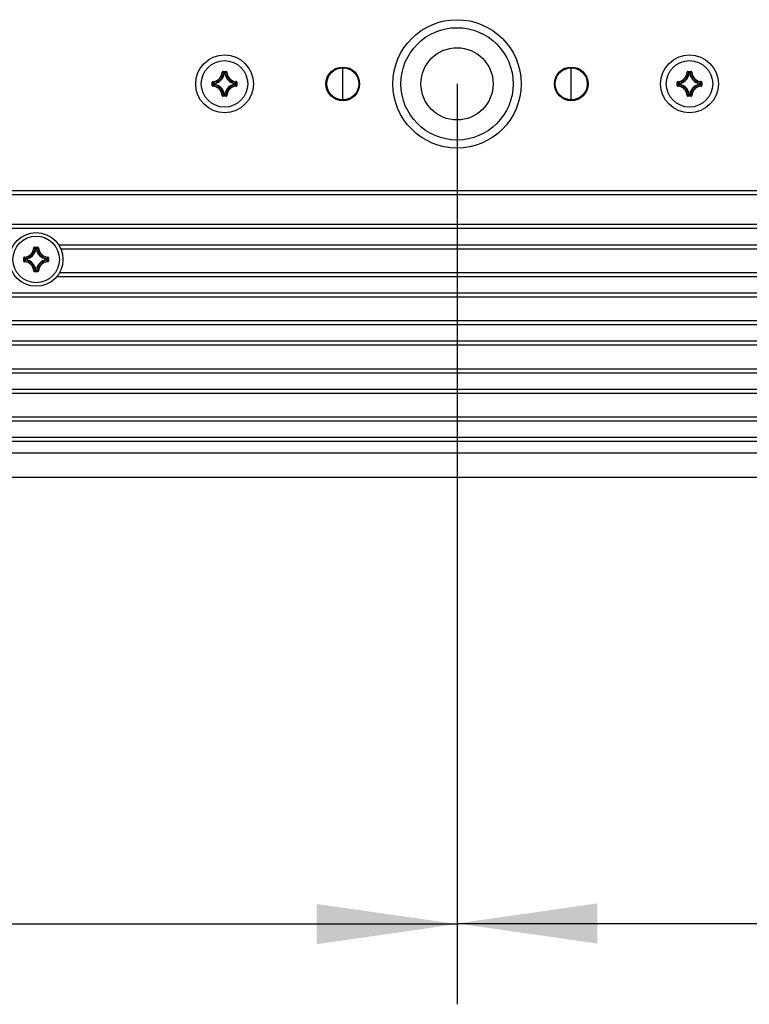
# Model space of a CAD drawing. Header units: millimetres. Extents: x 0 to 420, y 0 to 297.
# Tile 59 of 114: x 198 to 217, y 153 to 177. Entities that reach past the tile are written whole.
import ezdxf

# ---------------------------------------------------------------- set-up
doc = ezdxf.new("R2010")
doc.units = ezdxf.units.MM
doc.header["$LTSCALE"] = 23.1
doc.layers.get('0').update_dxf_attribs({"linetype": 'CONTINUOUS'})
for name, color, linetype in [('02___PRT_ALL_AXES', 7, 'CONTINUOUS'), ('AXES', 7, 'CONTINUOUS'), ('DIM_PILOTEES', 7, 'CONTINUOUS')]:
    doc.layers.add(name, color=color, linetype=linetype)
doc.styles.get("Standard").update_dxf_attribs({"font": 'txt', "width": 0.7})
doc.dimstyles.new('DIMSTYLE_5', dxfattribs={"dimtxt": 2.5, "dimasz": 3.5, "dimexe": 2, "dimexo": 0, "dimtad": 1, "dimlfac": 5, "dimdsep": 46, "dimtxsty": 'STANDARD', "dimblk": '_FILLED', "dimblk1": '_FILLED', "dimblk2": '_FILLED', "dimcen": 0.09, "dimazin": 2, "dimtp": 0.5, "dimtm": 0.5, "dimtfac": 1, "dimtofl": 0, "dimtmove": 0, "dimatfit": 3, "dimldrblk": '_FILLED', "dimfxl": 1, "dimtolj": 1, "dimarcsym": 0})

# ---------------------------------------------------------------- blocks, each defined once
blk = doc.blocks.new('_FILLED')
at = {"color": 0, "linetype": 'BYBLOCK'}
blk.add_solid([(0, 0), (-1, 0.1429), (-1, -0.1429)], dxfattribs=at)
blk = doc.blocks.new('*D4')
at = {"layer": 'DIM_PILOTEES', "color": 2, "linetype": 'CONTINUOUS'}
for p, q in [((159.296, 175.625), (159.296, 152.68)), ((209.296, 175.625), (209.296, 152.68)), ((159.296, 154.68), (184.296, 154.68)), ((209.296, 154.68), (184.296, 154.68))]:
    blk.add_line(p, q, dxfattribs=at)
at = {"layer": 'DIM_PILOTEES', "color": 2, "linetype": 'CONTINUOUS', "xscale": 3.5, "yscale": 3.5, "zscale": 3.5, "rotation": 180}
blk.add_blockref('_FILLED', (159.296, 154.68), dxfattribs=at)
at = {"layer": 'DIM_PILOTEES', "color": 2, "linetype": 'CONTINUOUS', "xscale": 3.5, "yscale": 3.5, "zscale": 3.5}
blk.add_blockref('_FILLED', (209.296, 154.68), dxfattribs=at)
blk = doc.blocks.new('*D5')
at = {"layer": 'DIM_PILOTEES', "color": 2, "linetype": 'CONTINUOUS'}
for p, q in [((209.296, 175.625), (209.296, 152.695)), ((259.296, 175.625), (259.296, 152.695)), ((209.296, 154.695), (234.296, 154.695)), ((259.296, 154.695), (234.296, 154.695))]:
    blk.add_line(p, q, dxfattribs=at)
at = {"layer": 'DIM_PILOTEES', "color": 2, "linetype": 'CONTINUOUS', "xscale": 3.5, "yscale": 3.5, "zscale": 3.5, "rotation": 180}
blk.add_blockref('_FILLED', (209.296, 154.695), dxfattribs=at)
at = {"layer": 'DIM_PILOTEES', "color": 2, "linetype": 'CONTINUOUS', "xscale": 3.5, "yscale": 3.5, "zscale": 3.5}
blk.add_blockref('_FILLED', (259.296, 154.695), dxfattribs=at)

msp = doc.modelspace()

# ---------------------------------------------------------------- linework, layer by layer
at = {"color": 7, "linetype": 'CONTINUOUS'}
for p, q in [((203.4363, 175.9154), (203.4463, 175.915)), ((203.4562, 175.9345), (203.4562, 175.9245)), ((203.4562, 175.9345), (203.5352, 175.9345)), ((203.4562, 175.9245), (203.5352, 175.9245)), ((203.4865, 175.8812), (203.4767, 175.8827)), ((203.4865, 175.8812), (203.4865, 175.8911)), ((203.4865, 175.8911), (203.5049, 175.8911)), ((203.4866, 175.8812), (203.5048, 175.8812)), ((203.5049, 175.8812), (203.5049, 175.8911)), ((203.5049, 175.8812), (203.5147, 175.8827)), ((203.5352, 175.9345), (203.5352, 175.9245)), ((203.5551, 175.9154), (203.5451, 175.915)), ((215.0363, 175.9154), (215.0463, 175.915)), ((215.0562, 175.9345), (215.0562, 175.9245)), ((215.0562, 175.9345), (215.1352, 175.9345)), ((215.0562, 175.9245), (215.1352, 175.9245)), ((215.0865, 175.8812), (215.0767, 175.8827)), ((215.0865, 175.8812), (215.0865, 175.8911)), ((215.0865, 175.8911), (215.1049, 175.8911)), ((215.0866, 175.8812), (215.1048, 175.8812)), ((215.1049, 175.8812), (215.1049, 175.8911)), ((215.1049, 175.8812), (215.1147, 175.8827)), ((215.1352, 175.9345), (215.1352, 175.9245)), ((215.1551, 175.9154), (215.1451, 175.915)), ((203.1865, 175.5859), (203.1865, 175.6648)), ((203.1865, 175.6648), (203.1965, 175.6648)), ((203.1865, 175.5859), (203.1965, 175.5859)), ((203.1965, 175.5859), (203.1965, 175.6648)), ((203.2056, 175.6847), (203.206, 175.6747)), ((203.2056, 175.566), (203.206, 175.5759)), ((203.2299, 175.6162), (203.2299, 175.6345)), ((203.2399, 175.6345), (203.2299, 175.6345)), ((203.2399, 175.6162), (203.2299, 175.6162)), ((203.2399, 175.6345), (203.2384, 175.6444)), ((203.2399, 175.6162), (203.2384, 175.6063)), ((203.2399, 175.6162), (203.2399, 175.6344)), ((203.7515, 175.6345), (203.753, 175.6444)), ((203.7515, 175.6345), (203.7615, 175.6345)), ((203.7515, 175.6344), (203.7515, 175.6163)), ((203.7515, 175.6162), (203.753, 175.6063)), ((203.7515, 175.6162), (203.7615, 175.6162)), ((203.7615, 175.6345), (203.7615, 175.6162)), ((203.7858, 175.6847), (203.7853, 175.6747)), ((203.7858, 175.566), (203.7853, 175.5759)), ((203.7949, 175.6648), (203.7949, 175.5859)), ((203.8049, 175.6648), (203.7949, 175.6648)), ((203.8049, 175.5859), (203.7949, 175.5859)), ((203.8049, 175.6648), (203.8049, 175.5859)), ((214.7865, 175.5859), (214.7865, 175.6648)), ((214.7865, 175.6648), (214.7965, 175.6648)), ((214.7865, 175.5859), (214.7965, 175.5859)), ((214.7965, 175.5859), (214.7965, 175.6648)), ((214.8056, 175.6847), (214.806, 175.6747)), ((214.8056, 175.566), (214.806, 175.5759)), ((214.8299, 175.6162), (214.8299, 175.6345)), ((214.8399, 175.6345), (214.8299, 175.6345)), ((214.8399, 175.6162), (214.8299, 175.6162)), ((214.8399, 175.6345), (214.8384, 175.6444)), ((214.8399, 175.6162), (214.8384, 175.6063)), ((214.8399, 175.6162), (214.8399, 175.6344)), ((215.3515, 175.6345), (215.353, 175.6444)), ((215.3515, 175.6345), (215.3615, 175.6345)), ((215.3515, 175.6344), (215.3515, 175.6163)), ((215.3515, 175.6162), (215.353, 175.6063)), ((215.3515, 175.6162), (215.3615, 175.6162)), ((215.3615, 175.6345), (215.3615, 175.6162)), ((215.3858, 175.6847), (215.3853, 175.6747)), ((215.3858, 175.566), (215.3853, 175.5759)), ((215.3949, 175.6648), (215.3949, 175.5859)), ((215.4049, 175.6648), (215.3949, 175.6648)), ((215.4049, 175.5859), (215.3949, 175.5859)), ((215.4049, 175.6648), (215.4049, 175.5859)), ((203.4363, 175.3353), (203.4463, 175.3357)), ((203.4562, 175.3162), (203.4562, 175.3261)), ((203.5352, 175.3261), (203.4562, 175.3261)), ((203.5352, 175.3162), (203.4562, 175.3162)), ((203.4865, 175.3695), (203.4767, 175.368)), ((203.4865, 175.3695), (203.4865, 175.3595)), ((203.5049, 175.3595), (203.4865, 175.3595)), ((203.5048, 175.3695), (203.4866, 175.3695)), ((203.5049, 175.3695), (203.5049, 175.3595)), ((203.5049, 175.3695), (203.5147, 175.368)), ((203.5352, 175.3162), (203.5352, 175.3261)), ((203.5551, 175.3353), (203.5451, 175.3357)), ((215.0363, 175.3353), (215.0463, 175.3357)), ((215.0562, 175.3162), (215.0562, 175.3261)), ((215.1352, 175.3261), (215.0562, 175.3261)), ((215.1352, 175.3162), (215.0562, 175.3162)), ((215.0865, 175.3695), (215.0767, 175.368)), ((215.0865, 175.3695), (215.0865, 175.3595)), ((215.1049, 175.3595), (215.0865, 175.3595)), ((215.1048, 175.3695), (215.0866, 175.3695)), ((215.1049, 175.3695), (215.1049, 175.3595)), ((215.1049, 175.3695), (215.1147, 175.368)), ((215.1352, 175.3162), (215.1352, 175.3261)), ((215.1551, 175.3353), (215.1451, 175.3357)), ((134.8957, 172.9689), (233.6957, 172.9689)), ((233.7957, 172.1169), (134.7957, 172.1169)), ((233.7957, 172.0169), (134.7957, 172.0169)), ((198.7363, 171.539), (198.7463, 171.5385)), ((198.7562, 171.5581), (198.7562, 171.5481)), ((198.7562, 171.5581), (198.8352, 171.5581)), ((198.7562, 171.5481), (198.8352, 171.5481)), ((198.7865, 171.5047), (198.7767, 171.5062)), ((198.7865, 171.5047), (198.7865, 171.5147)), ((198.7865, 171.5147), (198.8049, 171.5147)), ((198.7866, 171.5047), (198.8048, 171.5047)), ((198.8049, 171.5047), (198.8049, 171.5147)), ((198.8049, 171.5047), (198.8147, 171.5062)), ((198.8352, 171.5581), (198.8352, 171.5481)), ((198.8551, 171.539), (198.8451, 171.5385)), ((198.4865, 171.2094), (198.4865, 171.2884)), ((198.4865, 171.2884), (198.4965, 171.2884)), ((198.4865, 171.2094), (198.4965, 171.2094)), ((198.4965, 171.2094), (198.4965, 171.2884)), ((198.5056, 171.3083), (198.506, 171.2983)), ((198.5056, 171.1895), (198.506, 171.1995)), ((198.5299, 171.2397), (198.5299, 171.2581)), ((198.5399, 171.2581), (198.5299, 171.2581)), ((198.5399, 171.2397), (198.5299, 171.2397)), ((198.5399, 171.2581), (198.5384, 171.2679)), ((198.5399, 171.2397), (198.5384, 171.2299)), ((198.5399, 171.2398), (198.5399, 171.258)), ((199.0515, 171.2581), (199.053, 171.2679)), ((199.0515, 171.2581), (199.0615, 171.2581)), ((199.0515, 171.258), (199.0515, 171.2398)), ((199.0515, 171.2397), (199.053, 171.2299)), ((199.0515, 171.2397), (199.0615, 171.2397)), ((199.0615, 171.2581), (199.0615, 171.2397)), ((199.0858, 171.3083), (199.0853, 171.2983)), ((199.0858, 171.1895), (199.0853, 171.1995)), ((199.0949, 171.2884), (199.0949, 171.2094)), ((199.1049, 171.2884), (199.0949, 171.2884)), ((199.1049, 171.2094), (199.0949, 171.2094)), ((199.1049, 171.2884), (199.1049, 171.2094)), ((198.7363, 170.9588), (198.7463, 170.9592)), ((198.7562, 170.9397), (198.7562, 170.9497)), ((198.8352, 170.9497), (198.7562, 170.9497)), ((198.8352, 170.9397), (198.7562, 170.9397)), ((198.7865, 170.993), (198.7767, 170.9916)), ((198.7865, 170.993), (198.7865, 170.9831)), ((198.8049, 170.9831), (198.7865, 170.9831)), ((198.8048, 170.993), (198.7866, 170.993)), ((198.8049, 170.993), (198.8049, 170.9831)), ((198.8049, 170.993), (198.8147, 170.9916)), ((198.8352, 170.9397), (198.8352, 170.9497)), ((198.8551, 170.9588), (198.8451, 170.9592)), ((134.7957, 170.4169), (233.7957, 170.4169)), ((134.7957, 170.3169), (233.7957, 170.3169)), ((233.7957, 167.3169), (134.7957, 167.3169)), ((233.7957, 167.2169), (134.7957, 167.2169)), ((134.7957, 166.8169), (233.7957, 166.8169)), ((134.7957, 166.7169), (233.7957, 166.7169)), ((233.7957, 166.4169), (134.7957, 166.4169)), ((233.7957, 165.8169), (134.7957, 165.8169))]:
    msp.add_line(p, q, dxfattribs=at)
for centre, radius in [((209.2957, 175.6258), 1.4), ((203.4957, 175.6253), 0.72), ((215.0957, 175.6253), 0.72)]:
    msp.add_circle(centre, radius, dxfattribs=at)
for centre, radius, start, end in [((203.1957, 175.9253), 0.2408, 272.36505, 357.63261), ((203.1957, 175.9253), 0.2508, 272.36476, 357.63523), ((203.1957, 175.9253), 0.2842, 278.63399, 351.366), ((203.1957, 175.9253), 0.2942, 278.63116, 351.36873), ((202.9036, 175.3742), 0.7662, 41.58284, 44.90082), ((202.8698, 175.3622), 0.8125, 40.61364, 43.79351), ((204.1216, 175.3622), 0.8125, 136.20649, 139.38636), ((203.7957, 175.9253), 0.2942, 188.6309, 261.3686), ((204.0878, 175.3742), 0.7662, 135.09918, 138.41716), ((203.7957, 175.9253), 0.2842, 188.634, 261.366), ((203.7957, 175.9253), 0.2508, 182.36477, 267.63523), ((203.7957, 175.9253), 0.2408, 182.36804, 267.63495), ((214.7957, 175.9253), 0.2408, 272.36505, 357.63261), ((214.7957, 175.9253), 0.2508, 272.36476, 357.63523), ((214.7957, 175.9253), 0.2842, 278.63399, 351.366), ((214.7957, 175.9253), 0.2942, 278.63116, 351.36873), ((214.5036, 175.3742), 0.7662, 41.58284, 44.90082), ((214.4698, 175.3622), 0.8125, 40.61364, 43.79351), ((215.7216, 175.3622), 0.8125, 136.20649, 139.38636), ((215.3957, 175.9253), 0.2942, 188.6309, 261.3686), ((215.6878, 175.3742), 0.7662, 135.09918, 138.41716), ((215.3957, 175.9253), 0.2842, 188.634, 261.366), ((215.3957, 175.9253), 0.2508, 182.36477, 267.63523), ((215.3957, 175.9253), 0.2408, 182.36804, 267.63495), ((203.2064, 175.6648), 0.0199, 92.3036, 180.06943), ((203.7588, 176.2512), 0.8124, 226.20642, 229.38642), ((203.7588, 174.9994), 0.8125, 130.61364, 133.79351), ((203.1957, 175.3253), 0.2408, 2.36505, 87.63259), ((203.7469, 176.2175), 0.7663, 225.09943, 228.4169), ((203.7469, 175.0332), 0.7662, 131.58284, 134.90082), ((203.1957, 175.3253), 0.2508, 2.36476, 87.63523), ((203.2399, 175.6162), 0.0101, 180.43253, 260.93366), ((203.1957, 175.3253), 0.2842, 8.63399, 81.366), ((203.1957, 175.3253), 0.2942, 8.63111, 81.36871), ((203.7957, 175.3253), 0.2942, 98.63108, 171.36878), ((203.7957, 175.3253), 0.2842, 98.63399, 171.366), ((203.7957, 175.3253), 0.2508, 92.36476, 177.63523), ((203.7957, 175.3253), 0.2408, 92.36505, 177.63495), ((203.2445, 176.2174), 0.7662, 311.58284, 314.90082), ((203.2445, 175.0331), 0.7663, 45.09943, 48.4169), ((203.2326, 176.2513), 0.8125, 310.61364, 313.79351), ((203.2326, 174.9994), 0.8124, 46.20642, 49.38642), ((203.785, 175.6648), 0.0199, 359.93049, 87.69646), ((203.785, 175.5858), 0.0199, 272.29892, 0.07124), ((214.8064, 175.6648), 0.0199, 92.3036, 180.06943), ((215.3588, 176.2512), 0.8124, 226.20642, 229.38642), ((215.3588, 174.9994), 0.8125, 130.61364, 133.79351), ((214.7957, 175.3253), 0.2408, 2.36505, 87.63259), ((215.3469, 176.2175), 0.7663, 225.09943, 228.4169), ((215.3469, 175.0332), 0.7662, 131.58284, 134.90082), ((214.7957, 175.3253), 0.2508, 2.36476, 87.63523), ((214.8399, 175.6162), 0.0101, 180.43253, 260.93366), ((214.7957, 175.3253), 0.2842, 8.63399, 81.366), ((214.7957, 175.3253), 0.2942, 8.63111, 81.36871), ((215.3957, 175.3253), 0.2942, 98.63108, 171.36878), ((215.3957, 175.3253), 0.2842, 98.63399, 171.366), ((215.3957, 175.3253), 0.2508, 92.36476, 177.63523), ((215.3957, 175.3253), 0.2408, 92.36505, 177.63495), ((214.8445, 176.2174), 0.7662, 311.58284, 314.90082), ((214.8445, 175.0331), 0.7663, 45.09943, 48.4169), ((214.8326, 176.2513), 0.8125, 310.61364, 313.79351), ((214.8326, 174.9994), 0.8124, 46.20642, 49.38642), ((215.385, 175.6648), 0.0199, 359.93049, 87.69646), ((215.385, 175.5858), 0.0199, 272.29892, 0.07124), ((203.4562, 175.3361), 0.0199, 182.3036, 270.06943), ((202.9035, 175.8766), 0.7663, 315.09943, 318.4169), ((202.8698, 175.8884), 0.8124, 316.20642, 319.38642), ((203.4866, 175.3696), 0.0101, 189.06634, 269.56747), ((204.1216, 175.8884), 0.8125, 220.61364, 223.79351), ((204.0878, 175.8765), 0.7662, 221.58284, 224.90082), ((203.5352, 175.3361), 0.0199, 269.93147, 357.6939), ((215.0562, 175.3361), 0.0199, 182.3036, 270.06943), ((214.5035, 175.8766), 0.7663, 315.09943, 318.4169), ((214.4698, 175.8884), 0.8124, 316.20642, 319.38642), ((215.0866, 175.3696), 0.0101, 189.06634, 269.56747), ((215.7216, 175.8884), 0.8125, 220.61364, 223.79351), ((215.6878, 175.8765), 0.7662, 221.58284, 224.90082), ((215.1352, 175.3361), 0.0199, 269.93147, 357.6939), ((198.4957, 171.5489), 0.2408, 272.36505, 357.63261), ((198.4957, 171.5489), 0.2508, 272.36476, 357.63523), ((198.4957, 171.5489), 0.2842, 278.63399, 351.366), ((198.4957, 171.5489), 0.2942, 278.63116, 351.36873), ((198.2036, 170.9977), 0.7662, 41.58284, 44.90082), ((198.1698, 170.9858), 0.8125, 40.61364, 43.79351), ((199.4216, 170.9858), 0.8125, 136.20649, 139.38636), ((199.0957, 171.5489), 0.2942, 188.6309, 261.3686), ((199.3878, 170.9977), 0.7662, 135.09918, 138.41716), ((199.0957, 171.5489), 0.2842, 188.634, 261.366), ((199.0957, 171.5489), 0.2508, 182.36477, 267.63523), ((199.0957, 171.5489), 0.2408, 182.36804, 267.63495), ((198.5064, 171.2884), 0.0199, 92.3036, 180.06943), ((199.0588, 171.8748), 0.8124, 226.20642, 229.38642), ((199.0588, 170.6229), 0.8125, 130.61364, 133.79351), ((198.4957, 170.9489), 0.2408, 2.36505, 87.63259), ((199.0469, 171.8411), 0.7663, 225.09943, 228.4169), ((199.0469, 170.6568), 0.7662, 131.58284, 134.90082), ((198.4957, 170.9489), 0.2508, 2.36476, 87.63523), ((198.5399, 171.2398), 0.0101, 180.43253, 260.93366), ((198.4957, 170.9489), 0.2842, 8.63399, 81.366), ((198.4957, 170.9489), 0.2942, 8.63111, 81.36871), ((199.0957, 170.9489), 0.2942, 98.63108, 171.36878), ((199.0957, 170.9489), 0.2842, 98.63399, 171.366), ((199.0957, 170.9489), 0.2508, 92.36476, 177.63523), ((199.0957, 170.9489), 0.2408, 92.36505, 177.63495), ((198.5445, 171.841), 0.7662, 311.58284, 314.90082), ((198.5445, 170.6567), 0.7663, 45.09943, 48.4169), ((198.5326, 171.8748), 0.8125, 310.61364, 313.79351), ((198.5326, 170.623), 0.8124, 46.20642, 49.38642), ((199.085, 171.2884), 0.0199, 359.93049, 87.69646), ((199.085, 171.2094), 0.0199, 272.29892, 0.07124), ((198.7562, 170.9596), 0.0199, 182.3036, 270.06943), ((198.2035, 171.5001), 0.7663, 315.09943, 318.4169), ((198.1698, 171.512), 0.8124, 316.20642, 319.38642), ((198.7866, 170.9931), 0.0101, 189.06634, 269.56747), ((199.4216, 171.512), 0.8125, 220.61364, 223.79351), ((199.3878, 171.5001), 0.7662, 221.58284, 224.90082), ((198.8352, 170.9596), 0.0199, 269.93147, 357.6939)]:
    msp.add_arc(centre, radius, start, end, dxfattribs=at)
for points, knots in [([(203.4562, 175.9345), (203.4513, 175.9345), (203.441, 175.9305), (203.4365, 175.9203), (203.4363, 175.9154)], [0, 0, 0, 0, 0.4999929, 1, 1, 1, 1]), ([(203.4463, 175.915), (203.4464, 175.9175), (203.4486, 175.9226), (203.4537, 175.9246), (203.4562, 175.9245)], [0, 0, 0, 0, 0.5000067, 1, 1, 1, 1]), ([(203.4767, 175.8827), (203.477, 175.8849), (203.4795, 175.8894), (203.4842, 175.8911), (203.4865, 175.8911)], [0, 0, 0, 0, 0.5000499, 1, 1, 1, 1]), ([(203.5049, 175.8911), (203.5072, 175.8911), (203.5119, 175.8894), (203.5144, 175.8849), (203.5147, 175.8827)], [0, 0, 0, 0, 0.4999501, 1, 1, 1, 1]), ([(203.5551, 175.9154), (203.5549, 175.9203), (203.5504, 175.9305), (203.5401, 175.9345), (203.5352, 175.9345)], [0, 0, 0, 0, 0.5000087, 1, 1, 1, 1]), ([(203.5352, 175.9245), (203.5376, 175.9246), (203.5428, 175.9226), (203.545, 175.9175), (203.5451, 175.915)], [0, 0, 0, 0, 0.5000089, 1, 1, 1, 1]), ([(215.0562, 175.9345), (215.0513, 175.9345), (215.041, 175.9305), (215.0365, 175.9203), (215.0363, 175.9154)], [0, 0, 0, 0, 0.4999929, 1, 1, 1, 1]), ([(215.0463, 175.915), (215.0464, 175.9175), (215.0486, 175.9226), (215.0537, 175.9246), (215.0562, 175.9245)], [0, 0, 0, 0, 0.5000067, 1, 1, 1, 1]), ([(215.0767, 175.8827), (215.077, 175.8849), (215.0795, 175.8894), (215.0842, 175.8911), (215.0865, 175.8911)], [0, 0, 0, 0, 0.5000499, 1, 1, 1, 1]), ([(215.1049, 175.8911), (215.1072, 175.8911), (215.1119, 175.8894), (215.1144, 175.8849), (215.1147, 175.8827)], [0, 0, 0, 0, 0.4999501, 1, 1, 1, 1]), ([(215.1551, 175.9154), (215.1549, 175.9203), (215.1504, 175.9305), (215.1401, 175.9345), (215.1352, 175.9345)], [0, 0, 0, 0, 0.5000087, 1, 1, 1, 1]), ([(215.1352, 175.9245), (215.1376, 175.9246), (215.1428, 175.9226), (215.145, 175.9175), (215.1451, 175.915)], [0, 0, 0, 0, 0.5000089, 1, 1, 1, 1]), ([(203.1865, 175.5859), (203.1865, 175.5809), (203.1905, 175.5706), (203.2007, 175.5662), (203.2056, 175.566)], [0, 0, 0, 0, 0.4999929, 1, 1, 1, 1]), ([(203.1965, 175.6648), (203.1965, 175.6673), (203.1984, 175.6725), (203.2036, 175.6747), (203.206, 175.6747)], [0, 0, 0, 0, 0.5000092, 1, 1, 1, 1]), ([(203.206, 175.5759), (203.2036, 175.576), (203.1984, 175.5782), (203.1965, 175.5834), (203.1965, 175.5859)], [0, 0, 0, 0, 0.5000067, 1, 1, 1, 1]), ([(203.2299, 175.6345), (203.2299, 175.6368), (203.2316, 175.6416), (203.2361, 175.644), (203.2384, 175.6444)], [0, 0, 0, 0, 0.4999501, 1, 1, 1, 1]), ([(203.753, 175.6444), (203.7553, 175.644), (203.7597, 175.6416), (203.7615, 175.6368), (203.7615, 175.6345)], [0, 0, 0, 0, 0.5000499, 1, 1, 1, 1]), ([(203.7615, 175.6162), (203.7615, 175.6139), (203.7597, 175.6091), (203.7553, 175.6067), (203.753, 175.6063)], [0, 0, 0, 0, 0.4999501, 1, 1, 1, 1]), ([(203.7853, 175.6747), (203.7878, 175.6747), (203.7929, 175.6725), (203.7949, 175.6673), (203.7949, 175.6648)], [0, 0, 0, 0, 0.500007, 1, 1, 1, 1]), ([(203.7949, 175.5859), (203.7949, 175.5834), (203.7929, 175.5782), (203.7878, 175.576), (203.7853, 175.5759)], [0, 0, 0, 0, 0.5000092, 1, 1, 1, 1]), ([(214.7865, 175.5859), (214.7865, 175.5809), (214.7905, 175.5706), (214.8007, 175.5662), (214.8056, 175.566)], [0, 0, 0, 0, 0.4999929, 1, 1, 1, 1]), ([(214.7965, 175.6648), (214.7965, 175.6673), (214.7984, 175.6725), (214.8036, 175.6747), (214.806, 175.6747)], [0, 0, 0, 0, 0.5000092, 1, 1, 1, 1]), ([(214.806, 175.5759), (214.8036, 175.576), (214.7984, 175.5782), (214.7965, 175.5834), (214.7965, 175.5859)], [0, 0, 0, 0, 0.5000067, 1, 1, 1, 1]), ([(214.8299, 175.6345), (214.8299, 175.6368), (214.8316, 175.6416), (214.8361, 175.644), (214.8384, 175.6444)], [0, 0, 0, 0, 0.4999501, 1, 1, 1, 1]), ([(215.353, 175.6444), (215.3553, 175.644), (215.3597, 175.6416), (215.3615, 175.6368), (215.3615, 175.6345)], [0, 0, 0, 0, 0.5000499, 1, 1, 1, 1]), ([(215.3615, 175.6162), (215.3615, 175.6139), (215.3597, 175.6091), (215.3553, 175.6067), (215.353, 175.6063)], [0, 0, 0, 0, 0.4999501, 1, 1, 1, 1]), ([(215.3853, 175.6747), (215.3878, 175.6747), (215.3929, 175.6725), (215.3949, 175.6673), (215.3949, 175.6648)], [0, 0, 0, 0, 0.500007, 1, 1, 1, 1]), ([(215.3949, 175.5859), (215.3949, 175.5834), (215.3929, 175.5782), (215.3878, 175.576), (215.3853, 175.5759)], [0, 0, 0, 0, 0.5000092, 1, 1, 1, 1]), ([(203.4562, 175.3261), (203.4537, 175.3261), (203.4486, 175.3281), (203.4464, 175.3332), (203.4463, 175.3357)], [0, 0, 0, 0, 0.5000092, 1, 1, 1, 1]), ([(203.5147, 175.368), (203.5144, 175.3657), (203.5119, 175.3613), (203.5072, 175.3595), (203.5049, 175.3595)], [0, 0, 0, 0, 0.5000499, 1, 1, 1, 1]), ([(203.5451, 175.3357), (203.545, 175.3332), (203.5428, 175.3281), (203.5376, 175.3261), (203.5352, 175.3261)], [0, 0, 0, 0, 0.5000067, 1, 1, 1, 1]), ([(215.0562, 175.3261), (215.0537, 175.3261), (215.0486, 175.3281), (215.0464, 175.3332), (215.0463, 175.3357)], [0, 0, 0, 0, 0.5000092, 1, 1, 1, 1]), ([(215.1147, 175.368), (215.1144, 175.3657), (215.1119, 175.3613), (215.1072, 175.3595), (215.1049, 175.3595)], [0, 0, 0, 0, 0.5000499, 1, 1, 1, 1]), ([(215.1451, 175.3357), (215.145, 175.3332), (215.1428, 175.3281), (215.1376, 175.3261), (215.1352, 175.3261)], [0, 0, 0, 0, 0.5000067, 1, 1, 1, 1]), ([(198.7562, 171.5581), (198.7513, 171.5581), (198.741, 171.554), (198.7365, 171.5439), (198.7363, 171.5389)], [0, 0, 0, 0, 0.4999929, 1, 1, 1, 1]), ([(198.7463, 171.5385), (198.7464, 171.541), (198.7486, 171.5461), (198.7537, 171.5481), (198.7562, 171.5481)], [0, 0, 0, 0, 0.5000067, 1, 1, 1, 1]), ([(198.7767, 171.5062), (198.777, 171.5085), (198.7795, 171.5129), (198.7842, 171.5147), (198.7865, 171.5147)], [0, 0, 0, 0, 0.5000499, 1, 1, 1, 1]), ([(198.8049, 171.5147), (198.8072, 171.5147), (198.8119, 171.5129), (198.8144, 171.5085), (198.8147, 171.5062)], [0, 0, 0, 0, 0.4999501, 1, 1, 1, 1]), ([(198.8551, 171.5389), (198.8549, 171.5439), (198.8504, 171.554), (198.8401, 171.5581), (198.8352, 171.5581)], [0, 0, 0, 0, 0.5000087, 1, 1, 1, 1]), ([(198.8352, 171.5481), (198.8376, 171.5481), (198.8428, 171.5461), (198.845, 171.541), (198.8451, 171.5385)], [0, 0, 0, 0, 0.5000089, 1, 1, 1, 1]), ([(198.4865, 171.2094), (198.4865, 171.2045), (198.4905, 171.1941), (198.5007, 171.1897), (198.5056, 171.1895)], [0, 0, 0, 0, 0.4999929, 1, 1, 1, 1]), ([(198.4965, 171.2884), (198.4965, 171.2908), (198.4984, 171.296), (198.5036, 171.2982), (198.506, 171.2983)], [0, 0, 0, 0, 0.5000092, 1, 1, 1, 1]), ([(198.506, 171.1995), (198.5036, 171.1996), (198.4984, 171.2017), (198.4965, 171.2069), (198.4965, 171.2094)], [0, 0, 0, 0, 0.5000067, 1, 1, 1, 1]), ([(198.5299, 171.2581), (198.5299, 171.2604), (198.5316, 171.2651), (198.5361, 171.2676), (198.5384, 171.2679)], [0, 0, 0, 0, 0.4999501, 1, 1, 1, 1]), ([(199.053, 171.2679), (199.0553, 171.2676), (199.0597, 171.2651), (199.0615, 171.2604), (199.0615, 171.2581)], [0, 0, 0, 0, 0.5000499, 1, 1, 1, 1]), ([(199.0615, 171.2397), (199.0615, 171.2374), (199.0597, 171.2327), (199.0553, 171.2302), (199.053, 171.2299)], [0, 0, 0, 0, 0.4999501, 1, 1, 1, 1]), ([(199.0853, 171.2983), (199.0878, 171.2982), (199.0929, 171.296), (199.0949, 171.2908), (199.0949, 171.2884)], [0, 0, 0, 0, 0.500007, 1, 1, 1, 1]), ([(199.0949, 171.2094), (199.0949, 171.2069), (199.0929, 171.2017), (199.0878, 171.1996), (199.0853, 171.1995)], [0, 0, 0, 0, 0.5000092, 1, 1, 1, 1]), ([(198.7562, 170.9497), (198.7537, 170.9497), (198.7486, 170.9516), (198.7464, 170.9568), (198.7463, 170.9592)], [0, 0, 0, 0, 0.5000092, 1, 1, 1, 1]), ([(198.8147, 170.9916), (198.8144, 170.9893), (198.8119, 170.9848), (198.8072, 170.9831), (198.8049, 170.9831)], [0, 0, 0, 0, 0.5000499, 1, 1, 1, 1]), ([(198.8451, 170.9592), (198.845, 170.9568), (198.8428, 170.9516), (198.8376, 170.9497), (198.8352, 170.9497)], [0, 0, 0, 0, 0.5000067, 1, 1, 1, 1])]:
    msp.add_open_spline(points, degree=3, knots=knots, dxfattribs=at)
at = {"layer": '02___PRT_ALL_AXES', "color": 7, "linetype": 'CONTINUOUS'}
for p, q in [((206.4457, 175.2258), (206.4457, 176.0258)), ((212.1457, 175.2258), (212.1457, 176.0258)), ((134.7957, 172.8689), (233.7957, 172.8689)), ((199.3556, 171.6169), (227.2358, 171.6169)), ((199.4098, 171.5169), (227.1816, 171.5169)), ((227.2137, 170.9169), (199.3777, 170.9169)), ((227.2836, 170.8169), (199.3078, 170.8169)), ((223.2453, 169.7169), (145.3461, 169.7169)), ((223.1719, 169.6169), (145.4195, 169.6169)), ((145.6001, 169.2169), (222.9913, 169.2169)), ((145.6227, 169.1169), (222.9687, 169.1169)), ((223.0236, 168.4169), (145.5678, 168.4169)), ((222.9924, 168.5169), (145.599, 168.5169)), ((145.2529, 167.9169), (223.3385, 167.9169)), ((145.3429, 168.0169), (223.2485, 168.0169))]:
    msp.add_line(p, q, dxfattribs=at)
for centre, radius in [((209.2957, 175.6253), 1.6), ((206.4457, 175.6258), 0.42), ((212.1457, 175.6258), 0.42), ((198.7957, 171.2489), 0.67)]:
    msp.add_circle(centre, radius, dxfattribs=at)
at = {"layer": '02___PRT_ALL_AXES', "color": 3, "linetype": 'CONTINUOUS'}
for centre in [(206.4457, 175.6258), (212.1457, 175.6258)]:
    msp.add_circle(centre, 0.4, dxfattribs=at)
at = {"layer": 'AXES', "color": 7, "linetype": 'CONTINUOUS'}
for centre, radius in [((209.2957, 175.6258), 0.9), ((203.4957, 175.6253), 0.58), ((215.0957, 175.6253), 0.58), ((198.7957, 171.2489), 0.58)]:
    msp.add_circle(centre, radius, dxfattribs=at)

# ---------------------------------------------------------------- dimensions: what is measured, and where the dimension line sits
at = {"layer": 'DIM_PILOTEES', "color": 2, "linetype": 'CONTINUOUS'}
for base, p1, p2, picture, middle in [((209.2957, 154.6802), (159.2957, 175.6253), (209.2957, 175.6253), '*D4', (181.9244, 154.6802)), ((259.2957, 154.6948), (209.2957, 175.6253), (259.2957, 175.6253), '*D5', (231.9407, 154.6948))]:
    dim = msp.add_linear_dim(base=base, p1=p1, p2=p2, dimstyle='DIMSTYLE_5', dxfattribs=at)
    dim.commit()
    dim.dimension.update_dxf_attribs({"geometry": picture, "text_midpoint": middle, "dimtype": 160})

doc.saveas('drawing.dxf')
